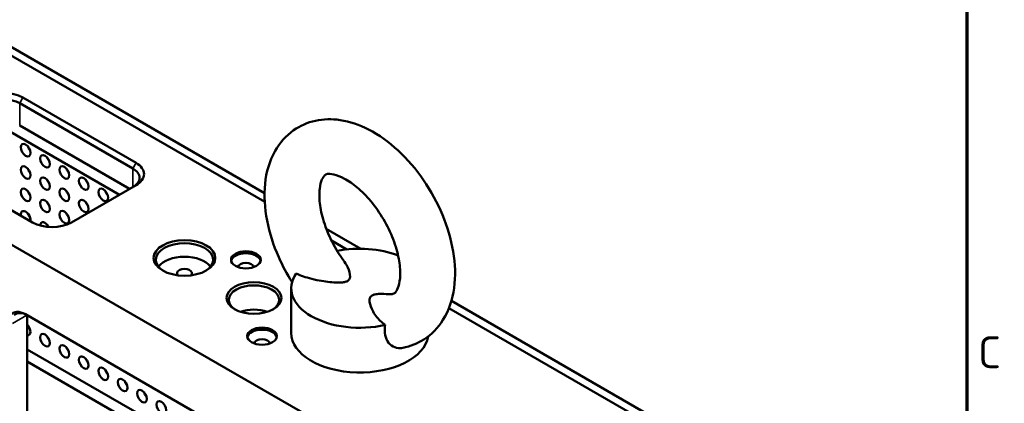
# Model space of a CAD drawing. Header units: millimetres. Extents: x 0 to 2686, y -94 to 594.
# Tile 15 of 19: x 717 to 825, y 180 to 222. Entities that reach past the tile are written whole.
import ezdxf

# ---------------------------------------------------------------- set-up
doc = ezdxf.new("R2010")
doc.units = ezdxf.units.MM
doc.layers.get('0').update_dxf_attribs({"lineweight": 25})
for name, color, linetype, lineweight in [('Rahmen (ISO)', 7, 'Continuous', 70), ('Sichtbar (ISO)', 7, 'Continuous', 50), ('Sichtbar schmal (ISO)', 7, 'Continuous', 35)]:
    doc.layers.add(name, color=color, linetype=linetype, lineweight=lineweight)
doc.styles.add('Notiztext (DIN)', font='isocpeur.ttf')

# ---------------------------------------------------------------- blocks, each defined once
blk = doc.blocks.new('Ränder Vorgaberahmen')
at = {"layer": 'Rahmen (ISO)', "flags": 128}
blk.add_lwpolyline([(20, 20), (20, 574), (821, 574), (821, 20), (20, 20)], dxfattribs=at)
at = {"layer": 'Rahmen (ISO)', "insert": (822.23, 183.88), "char_height": 3.5, "attachment_point": 7, "style": 'Notiztext (DIN)'}
blk.add_mtext('C', dxfattribs=at)

msp = doc.modelspace()

# ---------------------------------------------------------------- linework, layer by layer
at = {"layer": 'Sichtbar (ISO)'}
for p, q in [((603.843, 262.425), (778.039, 161.853)), ((658.772, 252.349), (744.156, 203.052)), ((658.494, 251.559), (744.176, 202.091)), ((717.721, 213.516), (730.096, 206.372)), ((729.742, 205.759), (717.368, 212.904)), ((728.271, 202.869), (714.607, 210.758)), ((717.368, 210.454), (729.389, 203.514)), ((718.782, 199.84), (706.407, 206.984)), ((730.096, 203.922), (723.024, 199.84)), ((750.918, 199.148), (754.684, 196.974)), ((751.475, 197.877), (753.171, 196.898)), ((747.079, 187.745), (747.079, 192.644)), ((764.599, 191.25), (797.838, 172.059)), ((717.987, 189.787), (765.717, 162.231)), ((718.195, 189.668), (718.195, 166.841)), ((764.328, 190.456), (795.954, 172.197)), ((718.195, 185.947), (734.883, 176.312)), ((718.195, 184.6), (733.221, 175.925))]:
    msp.add_line(p, q, dxfattribs=at)
for centre, major_axis, start_param, end_param in [((715.6, 212.291), (3, 0), 0.7853982, 2.3561945), ((715.6, 211.883), (-2.5, 0), 3.9269908, 5.4977871), ((718.725, 208.176), (0.375, -0.65), 4.3725521, 5.0522259), ((720.847, 206.952), (0.375, -0.65), 4.3725521, 5.0522259), ((727.974, 205.147), (3, 0), 5.4977871, 7.0685835), ((718.725, 205.727), (0.375, -0.65), 4.3725521, 5.0522259), ((722.968, 205.727), (0.375, -0.65), 4.3725521, 5.0522259), ((727.974, 204.739), (2.5, 0), 5.4977871, 7.0685835), ((720.847, 204.502), (0.375, -0.65), 4.3725521, 5.0522259), ((725.089, 204.502), (0.375, -0.65), 4.3725521, 5.0522259), ((718.725, 203.277), (0.375, -0.65), 4.3725521, 5.0522259), ((722.968, 203.277), (0.375, -0.65), 4.3725521, 5.0522259), ((727.21, 203.277), (0.375, -0.65), 4.3725521, 5.0522259), ((720.847, 202.053), (0.375, -0.65), 4.3725521, 5.0522259), ((725.089, 202.053), (0.375, -0.65), 4.3725521, 5.0522259), ((718.018, 200.42), (-0.375, 0.65), 3.6980497, 7.2975246), ((718.725, 200.828), (0.375, -0.65), 4.3725521, 5.0522259), ((722.968, 200.828), (0.375, -0.65), 4.3725521, 5.0522259), ((720.903, 201.064), (-3, 0), 0.7853982, 2.3561945), ((720.139, 199.195), (-0.375, 0.65), 4.6108465, 7.067322), ((720.847, 199.603), (0.375, -0.65), 4.3725521, 4.7715818), ((735.399, 195.757), (3.125, 0), 5.5370274, 10.1709359), ((754.579, 192.644), (-7.5, 0), 4.1194675, 5.0485055), ((735.399, 194.288), (-3.125, 0), 3.5610813, 5.8636966), ((742.116, 195.533), (-1.625, 0), 3.2615443, 6.1632336), ((742.116, 194.92), (-0.875, 0), 3.2309004, 6.1938776), ((735.399, 194.288), (0.825, 0), 5.7804126, 9.9275506), ((754.579, 192.644), (-7.5, 0), 5.9032805, 8.2338864), ((743, 191.369), (2.75, 0), 5.5422673, 10.165696), ((717.987, 187.542), (-1.375, 2.382), 5.4977871, 6.4916521), ((718.164, 187.644), (-1.25, 2.165), 5.4977871, 6.4000517), ((743, 188.715), (2.75, 0), 1.0105997, 2.1309929), ((718.018, 188.172), (0.375, -0.65), 5.8376241, 8.2995429), ((718.725, 188.58), (0.375, -0.65), 4.3725521, 5.0522259), ((743.884, 187.164), (-1.625, 0), 3.2615443, 6.1632336), ((754.579, 187.745), (7.5, 0), 3.1415927, 6.1927743), ((720.847, 187.356), (0.375, -0.65), 4.3725521, 5.0522259), ((743.884, 186.551), (-0.875, 0), 3.2309004, 6.1938776), ((722.968, 186.131), (0.375, -0.65), 4.3725521, 5.0522259), ((725.089, 184.906), (0.375, -0.65), 4.3725521, 5.0522259), ((727.21, 183.681), (0.375, -0.65), 4.3725521, 5.0522259), ((729.332, 182.457), (0.375, -0.65), 4.3725521, 5.0522259), ((731.453, 181.232), (0.375, -0.65), 4.3725521, 5.0522259)]:
    msp.add_ellipse(centre, major_axis=major_axis, ratio=0.5773503, start_param=start_param, end_param=end_param, dxfattribs=at)
for centre, major_axis in [((718.018, 207.768), (-0.375, 0.65)), ((720.139, 206.543), (-0.375, 0.65)), ((718.018, 205.319), (-0.375, 0.65)), ((722.261, 205.319), (-0.375, 0.65)), ((720.139, 204.094), (-0.375, 0.65)), ((724.382, 204.094), (-0.375, 0.65)), ((718.018, 202.869), (-0.375, 0.65)), ((722.261, 202.869), (-0.375, 0.65)), ((726.503, 202.869), (-0.375, 0.65)), ((720.139, 201.644), (-0.375, 0.65)), ((724.382, 201.644), (-0.375, 0.65)), ((722.261, 200.42), (-0.375, 0.65)), ((735.399, 195.961), (3.375, 0)), ((742.116, 195.757), (-1.625, 0)), ((743, 191.573), (3, 0)), ((720.139, 186.947), (-0.375, 0.65)), ((743.884, 187.388), (-1.625, 0)), ((722.261, 185.723), (-0.375, 0.65)), ((724.382, 184.498), (-0.375, 0.65)), ((726.503, 183.273), (-0.375, 0.65)), ((728.625, 182.048), (-0.375, 0.65)), ((730.746, 180.824), (-0.375, 0.65)), ((732.867, 179.599), (-0.375, 0.65))]:
    msp.add_ellipse(centre, major_axis=major_axis, ratio=0.5773503, dxfattribs=at)
for points, knots in [([(747.168, 193.31), (746.614, 194.186), (746.123, 195.106), (745.129, 197.358), (744.695, 198.711), (744.17, 201.421), (744.082, 202.777), (744.346, 205.348), (744.684, 206.573), (745.804, 208.552), (746.491, 209.346), (748.053, 210.445), (748.875, 210.8), (750.616, 211.182), (751.533, 211.193), (753.498, 210.905), (754.537, 210.543), (756.68, 209.446), (757.768, 208.657), (759.8, 206.772), (760.738, 205.671), (762.371, 203.289), (763.066, 202.012), (764.166, 199.377), (764.569, 198.021), (765.025, 195.312), (765.075, 193.96), (764.725, 191.425), (764.344, 190.227), (763.156, 188.329), (762.448, 187.585), (760.897, 186.585), (760.104, 186.272), (759.293, 186.112)], [0.7162799, 0.7162799, 0.7162799, 0.7162799, 0.9707518, 0.9707518, 1.324073, 1.324073, 1.6823114, 1.6823114, 2.0283283, 2.0283283, 2.3043774, 2.3043774, 2.5378144, 2.5378144, 2.7845811, 2.7845811, 3.0848244, 3.0848244, 3.4361465, 3.4361465, 3.7937926, 3.7937926, 4.1466737, 4.1466737, 4.5003555, 4.5003555, 4.8589004, 4.8589004, 5.2005503, 5.2005503, 5.4695853, 5.4695853, 5.6926088, 5.6926088, 5.6926088, 5.6926088]), ([(752.841, 195.636), (752.364, 196.282), (751.928, 196.988), (751.184, 198.443), (750.877, 199.194), (750.425, 200.637), (750.278, 201.329), (750.139, 202.559), (750.141, 203.1), (750.243, 203.971), (750.339, 204.306), (750.549, 204.79), (750.656, 204.918), (750.902, 205.143), (751.017, 205.254), (752.066, 205.018), (752.463, 204.874), (753.339, 204.403), (753.815, 204.08), (754.798, 203.254), (755.306, 202.744), (756.285, 201.573), (756.753, 200.908), (757.584, 199.497), (757.944, 198.752), (758.509, 197.28), (758.716, 196.554), (758.967, 195.225), (759.015, 194.62), (758.988, 193.606), (758.918, 193.193), (758.732, 192.572), (758.618, 192.371), (758.398, 192.084), (758.346, 192.058), (758.11, 191.989), (757.961, 191.965), (757.725, 191.988)], [0.5936688, 0.5936688, 0.5936688, 0.5936688, 0.8739236, 0.8739236, 1.1554014, 1.1554014, 1.4314416, 1.4314416, 1.6964682, 1.6964682, 1.9520233, 1.9520233, 2.2297211, 2.2297211, 2.8450709, 2.8450709, 3.1075441, 3.1075441, 3.3652306, 3.3652306, 3.6340376, 3.6340376, 3.9122213, 3.9122213, 4.1940212, 4.1940212, 4.4728169, 4.4728169, 4.7423105, 4.7423105, 5.0001382, 5.0001382, 5.2616513, 5.2616513, 5.6379198, 5.6379198, 5.8874576, 5.8874576, 5.8874576, 5.8874576]), ([(752.84, 195.636), (752.87, 195.596), (752.898, 195.557), (753.066, 195.312), (753.184, 195.103), (753.417, 194.596), (753.544, 194.216), (753.501, 193.8), (753.471, 193.69), (753.372, 193.542), (753.302, 193.475), (753.141, 193.382), (753.024, 193.341), (752.768, 193.284), (752.577, 193.267), (751.858, 193.242), (751.198, 193.315), (750.321, 193.45), (749.958, 193.518), (749.25, 193.68), (748.905, 193.775), (748.342, 193.955), (748.066, 194.055), (747.74, 194.194), (747.676, 194.222), (747.614, 194.25)], [-3.0376368, -3.0376368, -3.0376368, -3.0376368, -2.9969211, -2.9969211, -2.7883759, -2.7883759, -2.4525558, -2.4525558, -2.356114, -2.356114, -2.2878017, -2.2878017, -2.2194895, -2.2194895, -2.1230477, -2.1230477, -1.7872276, -1.7872276, -1.5786824, -1.5786824, -1.3701372, -1.3701372, -1.192335, -1.192335, -1.1483911, -1.1483911, -1.1483911, -1.1483911]), ([(757.36, 188.623), (757.311, 188.659), (757.262, 188.696), (757.022, 188.884), (756.849, 189.044), (756.537, 189.369), (756.373, 189.568), (756.092, 189.977), (755.974, 190.186), (755.741, 190.693), (755.614, 191.073), (755.657, 191.489), (755.687, 191.599), (755.786, 191.747), (755.856, 191.814), (756.017, 191.907), (756.134, 191.948), (756.39, 192.005), (756.581, 192.022), (757.051, 192.038), (757.391, 192.02), (757.725, 191.988)], [1.1483911, 1.1483911, 1.1483911, 1.1483911, 1.192335, 1.192335, 1.3701372, 1.3701372, 1.5786824, 1.5786824, 1.7872276, 1.7872276, 2.1230477, 2.1230477, 2.2194895, 2.2194895, 2.2878017, 2.2878017, 2.356114, 2.356114, 2.4525558, 2.4525558, 2.6384715, 2.6384715, 2.6384715, 2.6384715]), ([(757.36, 188.623), (757.32, 188.331), (757.306, 188.042), (757.362, 187.428), (757.452, 187.112), (757.766, 186.595), (757.969, 186.398), (758.462, 186.133), (758.742, 186.07), (759.118, 186.085), (759.205, 186.095), (759.292, 186.112)], [-4.9199345, -4.9199345, -4.9199345, -4.9199345, -4.6395737, -4.6395737, -4.2947377, -4.2947377, -3.9815025, -3.9815025, -3.6680721, -3.6680721, -3.5731414, -3.5731414, -3.5731414, -3.5731414])]:
    msp.add_open_spline(points, degree=3, knots=knots, dxfattribs=at)
at = {"layer": 'Sichtbar schmal (ISO)'}
for p, q in [((717.368, 212.904), (717.721, 213.516)), ((717.368, 212.904), (717.368, 210.454)), ((729.742, 205.759), (730.096, 206.372)), ((729.742, 203.718), (729.742, 205.759)), ((716.573, 188.767), (718.164, 189.685))]:
    msp.add_line(p, q, dxfattribs=at)

# ---------------------------------------------------------------- block references
msp.add_blockref('Ränder Vorgaberahmen', (0, 0))

doc.saveas('drawing.dxf')
